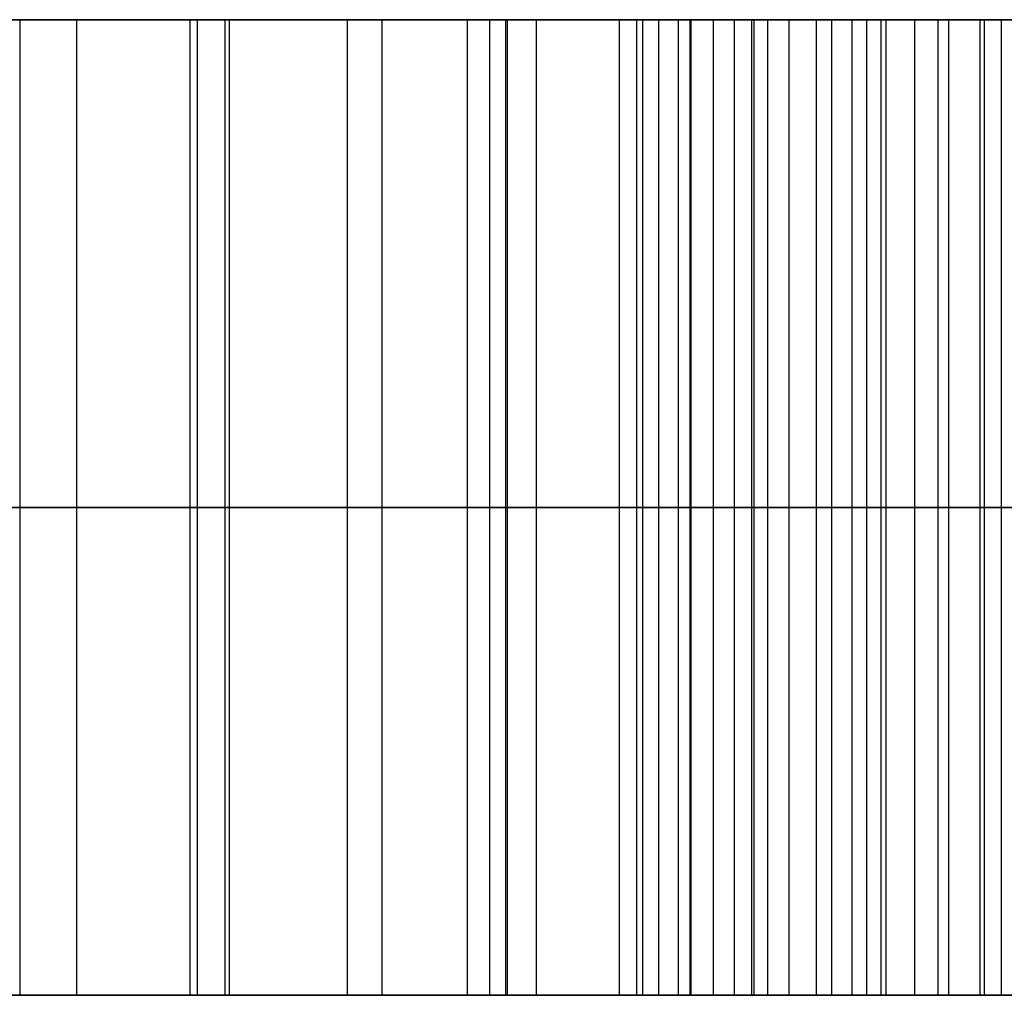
# Model space of a CAD drawing. Header units: millimetres. Extents: x -66 to 114, y 79 to 395.
# Tile 88 of 211: x 41.893 to 42.398, y 126.473 to 126.973. Entities that reach past the tile are written whole.
import ezdxf

# ---------------------------------------------------------------- set-up
doc = ezdxf.new("R2010")
doc.units = ezdxf.units.MM
doc.layers.add('Layer 01', color=7, linetype='Continuous', true_color=0x000000)

# ---------------------------------------------------------------- blocks, each defined once
blk = doc.blocks.new('Block 01')
at = {"layer": 'Layer 01'}
for p, q in [((41.92228, 126.97333, 18.4021), (41.92228, 126.47333, 18.4021)), ((42.12253, 126.97333, 18.3361), (42.12253, 126.47333, 18.3361)), ((42.2206, 126.97333, 19.55868), (42.2206, 126.97333, 19.8233)), ((42.2206, 126.97333, 20.56953), (42.2206, 126.97333, 20.72574)), ((42.59947, 126.97333, 18.54045), (42.2492, 126.97333, 18.54045)), ((42.28735, 126.97333, 18.74778), (42.28735, 126.47333, 18.74778)), ((42.39623, 126.97333, 18.93534), (42.39623, 126.47333, 18.93534)), ((42.80848, 126.72333, 22.71514), (40.44283, 126.72333, 21.47265)), ((40.80007, 126.72333, 21.49503), (42.54671, 126.72333, 22.41384)), ((42.33731, 126.72333, 18.57774), (41.50725, 126.72333, 18.22647)), ((41.87567, 126.72333, 18.23467), (42.36938, 126.72333, 18.43753)), ((42.23738, 126.72333, 18.91782), (42.33731, 126.72333, 18.57774)), ((42.49095, 126.72333, 18.89917), (42.30152, 126.72333, 18.97151)), ((42.36938, 126.72333, 18.43753), (42.60804, 126.72333, 17.76781)), ((33.32407, 126.47333, -22.84211), (44.45303, 126.47333, -22.84211)), ((40.19768, 126.47333, 22.74211), (44.45303, 126.47333, 22.74211)), ((40.96412, 126.47333, 20.0332), (42.41985, 126.47333, 20.0332))]:
    blk.add_line(p, q, dxfattribs=at)
at = {"layer": 'Layer 01', "extrusion": (-4.91644e-16, 1, 6.83209e-16)}
blk.add_arc((0.05, -0.05, 126.47333), 50, 185.73917, 234.26083, dxfattribs=at)
at = {"layer": 'Layer 01', "extrusion": (8.37499e-16, 1, 8.41718e-17)}
blk.add_arc((0.05, -0.05, 126.47333), 50, 125.73917, 174.26083, dxfattribs=at)
at = {"layer": 'Layer 01', "extrusion": (0, 1, 0)}
blk.add_arc((0.05, -0.05, 126.47333), 50, 125.73917, 174.26083, dxfattribs=at)
at = {"layer": 'Layer 01'}
for points in [[(42.80848, 126.97333, 22.71514), (41.62566, 126.97333, 22.0939), (40.44283, 126.97333, 21.47265)], [(40.80007, 126.97333, 21.49503), (41.67339, 126.97333, 21.95443), (42.54671, 126.97333, 22.41384)], [(41.50725, 126.97333, 18.22647), (41.92228, 126.97333, 18.4021), (42.33731, 126.97333, 18.57774)], [(42.36938, 126.97333, 18.43753), (42.12253, 126.97333, 18.3361), (41.87567, 126.97333, 18.23467)], [(41.89314, 126.97333, 19.62653), (41.89314, 126.72333, 19.62653), (41.89314, 126.47333, 19.62653)], [(41.9804, 126.97333, 19.67053), (41.9804, 126.72333, 19.67053), (41.9804, 126.47333, 19.67053)], [(41.98413, 126.97333, 19.47737), (41.98413, 126.72333, 19.47737), (41.98413, 126.47333, 19.47737)], [(41.9983, 126.97333, 20.72583), (41.9983, 126.72333, 20.72583), (41.9983, 126.47333, 20.72583)], [(42.00054, 126.97333, 20.58114), (42.00054, 126.72333, 20.58114), (42.00054, 126.47333, 20.58114)], [(42.06095, 126.97333, 19.71528), (42.06095, 126.72333, 19.71528), (42.06095, 126.47333, 19.71528)], [(42.07885, 126.97333, 19.50944), (42.07885, 126.72333, 19.50944), (42.07885, 126.47333, 19.50944)], [(42.13403, 126.97333, 19.76077), (42.13403, 126.72333, 19.76077), (42.13403, 126.47333, 19.76077)], [(42.14224, 126.97333, 20.57965), (42.14224, 126.72333, 20.57965), (42.14224, 126.47333, 20.57965)], [(42.14298, 126.97333, 20.73105), (42.14298, 126.72333, 20.73105), (42.14298, 126.47333, 20.73105)], [(42.1579, 126.97333, 19.53629), (42.1579, 126.72333, 19.53629), (42.1579, 126.47333, 19.53629)], [(42.20041, 126.97333, 19.80776), (42.20041, 126.72333, 19.80776), (42.20041, 126.47333, 19.80776)], [(42.20936, 126.97333, 20.57145), (42.20936, 126.72333, 20.57145), (42.20936, 126.47333, 20.57145)], [(42.21234, 126.97333, 20.72657), (42.21234, 126.72333, 20.72657), (42.21234, 126.47333, 20.72657)], [(42.22055, 126.97333, 19.55866), (42.22055, 126.72333, 19.55866), (42.22055, 126.47333, 19.55866)], [(42.23067, 126.97333, 18.95287), (42.23067, 126.72333, 18.95287), (42.23067, 126.47333, 18.95287)], [(42.23067, 126.97333, 18.93795), (42.23067, 126.72333, 18.93795), (42.23067, 126.47333, 18.93795)], [(42.23663, 126.97333, 18.96406), (42.23663, 126.72333, 18.96406), (42.23663, 126.47333, 18.96406)], [(42.23738, 126.47333, 18.91782), (42.23738, 126.72333, 18.91782), (42.23738, 126.97333, 18.91782)], [(42.33731, 126.97333, 18.57774), (42.28735, 126.97333, 18.74778), (42.23738, 126.97333, 18.91782)], [(42.24857, 126.97333, 18.97375), (42.24857, 126.72333, 18.97375), (42.24857, 126.47333, 18.97375)], [(42.25933, 126.97333, 19.85474), (42.25933, 126.72333, 19.85474), (42.25933, 126.47333, 19.85474)], [(42.26828, 126.97333, 20.55877), (42.26828, 126.72333, 20.55877), (42.26828, 126.47333, 20.55877)], [(42.26945, 126.97333, 18.97823), (42.26945, 126.72333, 18.97823), (42.26945, 126.47333, 18.97823)], [(42.27648, 126.97333, 20.71837), (42.27648, 126.72333, 20.71837), (42.27648, 126.47333, 20.71837)], [(42.30152, 126.47333, 18.97151), (42.30152, 126.72333, 18.97151), (42.30152, 126.97333, 18.97151)], [(42.30152, 126.97333, 18.97151), (42.39623, 126.97333, 18.93534), (42.49095, 126.97333, 18.89917)], [(42.3093, 126.97333, 19.89874), (42.3093, 126.72333, 19.89874), (42.3093, 126.47333, 19.89874)], [(42.31974, 126.97333, 20.54012), (42.31974, 126.72333, 20.54012), (42.31974, 126.47333, 20.54012)], [(42.32719, 126.97333, 19.60117), (42.32719, 126.72333, 19.60117), (42.32719, 126.47333, 19.60117)], [(42.33465, 126.97333, 20.70643), (42.33465, 126.72333, 20.70643), (42.33465, 126.47333, 20.70643)], [(42.33731, 126.47333, 18.57774), (42.33731, 126.72333, 18.57774), (42.33731, 126.97333, 18.57774)], [(42.35181, 126.97333, 19.94125), (42.35181, 126.72333, 19.94125), (42.35181, 126.47333, 19.94125)], [(42.36374, 126.97333, 20.517), (42.36374, 126.72333, 20.517), (42.36374, 126.47333, 20.517)], [(42.36938, 126.47333, 18.43753), (42.36938, 126.72333, 18.43753), (42.36938, 126.97333, 18.43753)], [(42.60804, 126.97333, 17.76781), (42.48871, 126.97333, 18.10267), (42.36938, 126.97333, 18.43753)], [(42.38537, 126.97333, 19.98153), (42.38537, 126.72333, 19.98153), (42.38537, 126.47333, 19.98153)], [(42.3876, 126.97333, 20.69003), (42.3876, 126.72333, 20.69003), (42.3876, 126.47333, 20.69003)], [(40.05372, 126.47333, -5.05), (44.87655, 126.47333, -5.05), (49.69937, 126.47333, -5.05)], [(49.69937, 126.47333, 4.95), (44.87655, 126.47333, 4.95), (40.05372, 126.47333, 4.95)], [(40.44283, 126.47333, 21.47265), (41.62566, 126.47333, 22.0939), (42.80848, 126.47333, 22.71514)], [(42.54671, 126.47333, 22.41384), (41.67339, 126.47333, 21.95443), (40.80007, 126.47333, 21.49503)], [(41.50725, 126.47333, 18.22647), (41.92228, 126.47333, 18.4021), (42.33731, 126.47333, 18.57774)], [(42.36938, 126.47333, 18.43753), (42.12253, 126.47333, 18.3361), (41.87567, 126.47333, 18.23467)], [(42.33731, 126.47333, 18.57774), (42.28735, 126.47333, 18.74778), (42.23738, 126.47333, 18.91782)], [(42.30152, 126.47333, 18.97151), (42.39623, 126.47333, 18.93534), (42.49095, 126.47333, 18.89917)], [(42.60804, 126.47333, 17.76781), (42.48871, 126.47333, 18.10267), (42.36938, 126.47333, 18.43753)]]:
    blk.add_open_spline(points, degree=2, dxfattribs=at)
for points, knots in [([(42.65534, 126.97333, 19.75853), (42.61564, 126.97333, 19.73825), (42.54079, 126.97333, 19.70002), (42.43161, 126.97333, 19.64704), (42.32657, 126.97333, 19.60011), (42.23583, 126.97333, 19.56373), (42.15263, 126.97333, 19.53423), (42.07359, 126.97333, 19.50781), (41.97875, 126.97333, 19.47511), (41.87201, 126.97333, 19.44126), (41.76351, 126.97333, 19.40821), (41.66283, 126.97333, 19.37985), (41.57416, 126.97333, 19.36034), (41.47231, 126.97333, 19.34403), (41.35184, 126.97333, 19.33725), (41.2335, 126.97333, 19.33375), (41.14037, 126.97333, 19.34084), (41.07441, 126.97333, 19.35389), (41.01259, 126.97333, 19.37275), (40.95625, 126.97333, 19.39913), (40.9064, 126.97333, 19.42874), (40.86312, 126.97333, 19.45849), (40.82664, 126.97333, 19.48737), (40.78916, 126.97333, 19.52599), (40.75207, 126.97333, 19.57845), (40.73422, 126.97333, 19.62531), (40.72523, 126.97333, 19.6489)], [-1, -1, -1, -1, -0.937306, -0.881799, -0.829373, -0.775556, -0.744374, -0.705238, -0.658365, -0.603307, -0.547789, -0.498854, -0.456271, -0.420177, -0.353923, -0.286798, -0.253818, -0.222828, -0.192422, -0.163171, -0.135591, -0.11096, -0.089339, -0.070303, -0.035392, 0, 0, 0, 0]), ([(41.89314, 126.97333, 19.62653), (41.85238, 126.97333, 19.60896), (41.76821, 126.97333, 19.57269), (41.63433, 126.97333, 19.5301), (41.49239, 126.97333, 19.49876), (41.37099, 126.97333, 19.48419), (41.27427, 126.97333, 19.48111), (41.20508, 126.97333, 19.48741), (41.13959, 126.97333, 19.49925), (41.0782, 126.97333, 19.51696), (41.02314, 126.97333, 19.54472), (40.97542, 126.97333, 19.58158), (40.93792, 126.97333, 19.63006), (40.92158, 126.97333, 19.66762), (40.91317, 126.97333, 19.68694)], [0, 0, 0, 0, 0.122893, 0.253775, 0.388443, 0.525022, 0.591832, 0.65611, 0.717024, 0.776057, 0.832414, 0.886832, 0.941793, 1, 1, 1, 1]), ([(41.21522, 126.97333, 20.42602), (41.26642, 126.97333, 20.4546), (41.37121, 126.97333, 20.5131), (41.50685, 126.97333, 20.57879), (41.61758, 126.97333, 20.6275), (41.69876, 126.97333, 20.65806), (41.77672, 126.97333, 20.68281), (41.87536, 126.97333, 20.70873), (41.99712, 126.97333, 20.72874), (42.11796, 126.97333, 20.73348), (42.2108, 126.97333, 20.72739), (42.27484, 126.97333, 20.71934), (42.33367, 126.97333, 20.70786), (42.38643, 126.97333, 20.69091), (42.43462, 126.97333, 20.67272), (42.47688, 126.97333, 20.65106), (42.51416, 126.97333, 20.62769), (42.55768, 126.97333, 20.59361), (42.60467, 126.97333, 20.53933), (42.63151, 126.97333, 20.48856), (42.64565, 126.97333, 20.46181)], [-1, -1, -1, -1, -0.88961, -0.774051, -0.716399, -0.661888, -0.610815, -0.56245, -0.469953, -0.379086, -0.335464, -0.294881, -0.25761, -0.222817, -0.190655, -0.16072, -0.133579, -0.10792, -0.056841, 0, 0, 0, 0]), ([(41.85809, 126.97333, 20.5625), (41.90544, 126.97333, 20.57013), (41.99949, 126.97333, 20.58528), (42.1178, 126.97333, 20.58331), (42.20705, 126.97333, 20.57268), (42.26687, 126.97333, 20.56065), (42.3187, 126.97333, 20.54188), (42.36316, 126.97333, 20.51853), (42.40151, 126.97333, 20.49178), (42.43186, 126.97333, 20.45957), (42.45843, 126.97333, 20.4255), (42.46989, 126.97333, 20.39946), (42.47561, 126.97333, 20.38649)], [0, 0, 0, 0, 0.207472, 0.412123, 0.509779, 0.596814, 0.675858, 0.747641, 0.814, 0.877217, 0.938826, 1, 1, 1, 1]), ([(42.47561, 126.97333, 20.38649), (42.48064, 126.97333, 20.36971), (42.49072, 126.97333, 20.33615), (42.49576, 126.97333, 20.28286), (42.49174, 126.97333, 20.22805), (42.47552, 126.97333, 20.1552), (42.44347, 126.97333, 20.07004), (42.39677, 126.97333, 19.99381), (42.35074, 126.97333, 19.93874), (42.30813, 126.97333, 19.89681), (42.25742, 126.97333, 19.85247), (42.19929, 126.97333, 19.80594), (42.13319, 126.97333, 19.75917), (42.05956, 126.97333, 19.71366), (41.9791, 126.97333, 19.66899), (41.92235, 126.97333, 19.64096), (41.89314, 126.97333, 19.62653)], [0, 0, 0, 0, 0.05032, 0.100644, 0.152988, 0.207847, 0.314933, 0.413208, 0.463492, 0.521157, 0.58502, 0.657303, 0.735307, 0.817883, 0.906264, 1, 1, 1, 1]), ([(42.23738, 126.97333, 18.91782), (42.2347, 126.97333, 18.92437), (42.23014, 126.97333, 18.93552), (42.22916, 126.97333, 18.95248), (42.23657, 126.97333, 18.96533), (42.24963, 126.97333, 18.97605), (42.27357, 126.97333, 18.98028), (42.29098, 126.97333, 18.97482), (42.30152, 126.97333, 18.97151)], [-1, -1, -1, -1, -0.820601, -0.694532, -0.587373, -0.457425, -0.276921, 0, 0, 0, 0]), ([(40.72523, 126.72333, 19.6489), (40.73422, 126.72333, 19.62531), (40.75207, 126.72333, 19.57845), (40.78916, 126.72333, 19.52599), (40.82664, 126.72333, 19.48737), (40.86312, 126.72333, 19.45849), (40.9064, 126.72333, 19.42874), (40.95625, 126.72333, 19.39913), (41.01259, 126.72333, 19.37275), (41.07441, 126.72333, 19.35389), (41.14037, 126.72333, 19.34084), (41.2335, 126.72333, 19.33375), (41.35184, 126.72333, 19.33725), (41.47231, 126.72333, 19.34403), (41.57416, 126.72333, 19.36034), (41.66283, 126.72333, 19.37985), (41.76351, 126.72333, 19.40821), (41.87201, 126.72333, 19.44126), (41.97875, 126.72333, 19.47511), (42.07359, 126.72333, 19.50781), (42.15263, 126.72333, 19.53423), (42.23583, 126.72333, 19.56373), (42.32657, 126.72333, 19.60011), (42.43161, 126.72333, 19.64704), (42.54079, 126.72333, 19.70002), (42.61564, 126.72333, 19.73825), (42.65534, 126.72333, 19.75853)], [0, 0, 0, 0, 0.035392, 0.070303, 0.089339, 0.11096, 0.135591, 0.163171, 0.192422, 0.222828, 0.253818, 0.286798, 0.353923, 0.420177, 0.456271, 0.498854, 0.547789, 0.603307, 0.658365, 0.705238, 0.744374, 0.775556, 0.829373, 0.881799, 0.937306, 1, 1, 1, 1]), ([(41.89314, 126.72333, 19.62653), (41.85238, 126.72333, 19.60896), (41.76821, 126.72333, 19.57269), (41.63433, 126.72333, 19.5301), (41.49239, 126.72333, 19.49876), (41.37099, 126.72333, 19.48419), (41.27427, 126.72333, 19.48111), (41.20508, 126.72333, 19.48741), (41.13959, 126.72333, 19.49925), (41.0782, 126.72333, 19.51696), (41.02314, 126.72333, 19.54472), (40.97542, 126.72333, 19.58158), (40.93792, 126.72333, 19.63006), (40.92158, 126.72333, 19.66762), (40.91317, 126.72333, 19.68694)], [0, 0, 0, 0, 0.122893, 0.253775, 0.388443, 0.525022, 0.591832, 0.65611, 0.717024, 0.776057, 0.832414, 0.886832, 0.941793, 1, 1, 1, 1]), ([(42.64565, 126.72333, 20.46181), (42.63151, 126.72333, 20.48856), (42.60467, 126.72333, 20.53933), (42.55768, 126.72333, 20.59361), (42.51416, 126.72333, 20.62769), (42.47688, 126.72333, 20.65106), (42.43462, 126.72333, 20.67272), (42.38643, 126.72333, 20.69091), (42.33367, 126.72333, 20.70786), (42.27484, 126.72333, 20.71934), (42.2108, 126.72333, 20.72739), (42.11796, 126.72333, 20.73348), (41.99712, 126.72333, 20.72874), (41.87536, 126.72333, 20.70873), (41.77672, 126.72333, 20.68281), (41.69876, 126.72333, 20.65806), (41.61758, 126.72333, 20.6275), (41.50685, 126.72333, 20.57879), (41.37121, 126.72333, 20.5131), (41.26642, 126.72333, 20.4546), (41.21522, 126.72333, 20.42602)], [0, 0, 0, 0, 0.056841, 0.10792, 0.133579, 0.16072, 0.190655, 0.222817, 0.25761, 0.294881, 0.335464, 0.379086, 0.469953, 0.56245, 0.610815, 0.661888, 0.716399, 0.774051, 0.88961, 1, 1, 1, 1]), ([(41.85809, 126.72333, 20.5625), (41.90544, 126.72333, 20.57013), (41.99949, 126.72333, 20.58528), (42.1178, 126.72333, 20.58331), (42.20705, 126.72333, 20.57268), (42.26687, 126.72333, 20.56065), (42.3187, 126.72333, 20.54188), (42.36316, 126.72333, 20.51853), (42.40151, 126.72333, 20.49178), (42.43186, 126.72333, 20.45957), (42.45843, 126.72333, 20.4255), (42.46989, 126.72333, 20.39946), (42.47561, 126.72333, 20.38649)], [0, 0, 0, 0, 0.207472, 0.412123, 0.509779, 0.596814, 0.675858, 0.747641, 0.814, 0.877217, 0.938826, 1, 1, 1, 1]), ([(42.47561, 126.72333, 20.38649), (42.48064, 126.72333, 20.36971), (42.49072, 126.72333, 20.33615), (42.49576, 126.72333, 20.28286), (42.49174, 126.72333, 20.22805), (42.47552, 126.72333, 20.1552), (42.44347, 126.72333, 20.07004), (42.39677, 126.72333, 19.99381), (42.35074, 126.72333, 19.93874), (42.30813, 126.72333, 19.89681), (42.25742, 126.72333, 19.85247), (42.19929, 126.72333, 19.80594), (42.13319, 126.72333, 19.75917), (42.05956, 126.72333, 19.71366), (41.9791, 126.72333, 19.66899), (41.92235, 126.72333, 19.64096), (41.89314, 126.72333, 19.62653)], [0, 0, 0, 0, 0.05032, 0.100644, 0.152988, 0.207847, 0.314933, 0.413208, 0.463492, 0.521157, 0.58502, 0.657303, 0.735307, 0.817883, 0.906264, 1, 1, 1, 1]), ([(42.30152, 126.72333, 18.97151), (42.29098, 126.72333, 18.97482), (42.27357, 126.72333, 18.98028), (42.24963, 126.72333, 18.97605), (42.23657, 126.72333, 18.96533), (42.22916, 126.72333, 18.95248), (42.23014, 126.72333, 18.93552), (42.2347, 126.72333, 18.92437), (42.23738, 126.72333, 18.91782)], [0, 0, 0, 0, 0.276921, 0.457425, 0.587373, 0.694532, 0.820601, 1, 1, 1, 1]), ([(42.65534, 126.47333, 19.75853), (42.61564, 126.47333, 19.73825), (42.54079, 126.47333, 19.70002), (42.43161, 126.47333, 19.64704), (42.32657, 126.47333, 19.60011), (42.23583, 126.47333, 19.56373), (42.15263, 126.47333, 19.53423), (42.07359, 126.47333, 19.50781), (41.97875, 126.47333, 19.47511), (41.87201, 126.47333, 19.44126), (41.76351, 126.47333, 19.40821), (41.66283, 126.47333, 19.37985), (41.57416, 126.47333, 19.36034), (41.47231, 126.47333, 19.34403), (41.35184, 126.47333, 19.33725), (41.2335, 126.47333, 19.33375), (41.14037, 126.47333, 19.34084), (41.07441, 126.47333, 19.35389), (41.01259, 126.47333, 19.37275), (40.95625, 126.47333, 19.39913), (40.9064, 126.47333, 19.42874), (40.86312, 126.47333, 19.45849), (40.82664, 126.47333, 19.48737), (40.78916, 126.47333, 19.52599), (40.75207, 126.47333, 19.57845), (40.73422, 126.47333, 19.62531), (40.72523, 126.47333, 19.6489)], [-1, -1, -1, -1, -0.937306, -0.881799, -0.829373, -0.775556, -0.744374, -0.705238, -0.658365, -0.603307, -0.547789, -0.498854, -0.456271, -0.420177, -0.353923, -0.286798, -0.253818, -0.222828, -0.192422, -0.163171, -0.135591, -0.11096, -0.089339, -0.070303, -0.035392, 0, 0, 0, 0]), ([(41.89314, 126.47333, 19.62653), (41.85238, 126.47333, 19.60896), (41.76821, 126.47333, 19.57269), (41.63433, 126.47333, 19.5301), (41.49239, 126.47333, 19.49876), (41.37099, 126.47333, 19.48419), (41.27427, 126.47333, 19.48111), (41.20508, 126.47333, 19.48741), (41.13959, 126.47333, 19.49925), (41.0782, 126.47333, 19.51696), (41.02314, 126.47333, 19.54472), (40.97542, 126.47333, 19.58158), (40.93792, 126.47333, 19.63006), (40.92158, 126.47333, 19.66762), (40.91317, 126.47333, 19.68694)], [0, 0, 0, 0, 0.122893, 0.253775, 0.388443, 0.525022, 0.591832, 0.65611, 0.717024, 0.776057, 0.832414, 0.886832, 0.941793, 1, 1, 1, 1]), ([(41.21522, 126.47333, 20.42602), (41.26642, 126.47333, 20.4546), (41.37121, 126.47333, 20.5131), (41.50685, 126.47333, 20.57879), (41.61758, 126.47333, 20.6275), (41.69876, 126.47333, 20.65806), (41.77672, 126.47333, 20.68281), (41.87536, 126.47333, 20.70873), (41.99712, 126.47333, 20.72874), (42.11796, 126.47333, 20.73348), (42.2108, 126.47333, 20.72739), (42.27484, 126.47333, 20.71934), (42.33367, 126.47333, 20.70786), (42.38643, 126.47333, 20.69091), (42.43462, 126.47333, 20.67272), (42.47688, 126.47333, 20.65106), (42.51416, 126.47333, 20.62769), (42.55768, 126.47333, 20.59361), (42.60467, 126.47333, 20.53933), (42.63151, 126.47333, 20.48856), (42.64565, 126.47333, 20.46181)], [-1, -1, -1, -1, -0.88961, -0.774051, -0.716399, -0.661888, -0.610815, -0.56245, -0.469953, -0.379086, -0.335464, -0.294881, -0.25761, -0.222817, -0.190655, -0.16072, -0.133579, -0.10792, -0.056841, 0, 0, 0, 0]), ([(41.85809, 126.47333, 20.5625), (41.90544, 126.47333, 20.57013), (41.99949, 126.47333, 20.58528), (42.1178, 126.47333, 20.58331), (42.20705, 126.47333, 20.57268), (42.26687, 126.47333, 20.56065), (42.3187, 126.47333, 20.54188), (42.36316, 126.47333, 20.51853), (42.40151, 126.47333, 20.49178), (42.43186, 126.47333, 20.45957), (42.45843, 126.47333, 20.4255), (42.46989, 126.47333, 20.39946), (42.47561, 126.47333, 20.38649)], [0, 0, 0, 0, 0.207472, 0.412123, 0.509779, 0.596814, 0.675858, 0.747641, 0.814, 0.877217, 0.938826, 1, 1, 1, 1]), ([(42.47561, 126.47333, 20.38649), (42.48064, 126.47333, 20.36971), (42.49072, 126.47333, 20.33615), (42.49576, 126.47333, 20.28286), (42.49174, 126.47333, 20.22805), (42.47552, 126.47333, 20.1552), (42.44347, 126.47333, 20.07004), (42.39677, 126.47333, 19.99381), (42.35074, 126.47333, 19.93874), (42.30813, 126.47333, 19.89681), (42.25742, 126.47333, 19.85247), (42.19929, 126.47333, 19.80594), (42.13319, 126.47333, 19.75917), (42.05956, 126.47333, 19.71366), (41.9791, 126.47333, 19.66899), (41.92235, 126.47333, 19.64096), (41.89314, 126.47333, 19.62653)], [0, 0, 0, 0, 0.05032, 0.100644, 0.152988, 0.207847, 0.314933, 0.413208, 0.463492, 0.521157, 0.58502, 0.657303, 0.735307, 0.817883, 0.906264, 1, 1, 1, 1]), ([(42.23738, 126.47333, 18.91782), (42.2347, 126.47333, 18.92437), (42.23014, 126.47333, 18.93552), (42.22916, 126.47333, 18.95248), (42.23657, 126.47333, 18.96533), (42.24963, 126.47333, 18.97605), (42.27357, 126.47333, 18.98028), (42.29098, 126.47333, 18.97482), (42.30152, 126.47333, 18.97151)], [-1, -1, -1, -1, -0.820601, -0.694532, -0.587373, -0.457425, -0.276921, 0, 0, 0, 0])]:
    blk.add_open_spline(points, degree=3, knots=knots, dxfattribs=at)

msp = doc.modelspace()

# ---------------------------------------------------------------- block references
at = {"layer": 'Layer 01'}
msp.add_blockref('Block 01', (0, 0), dxfattribs=at)

doc.saveas('drawing.dxf')
